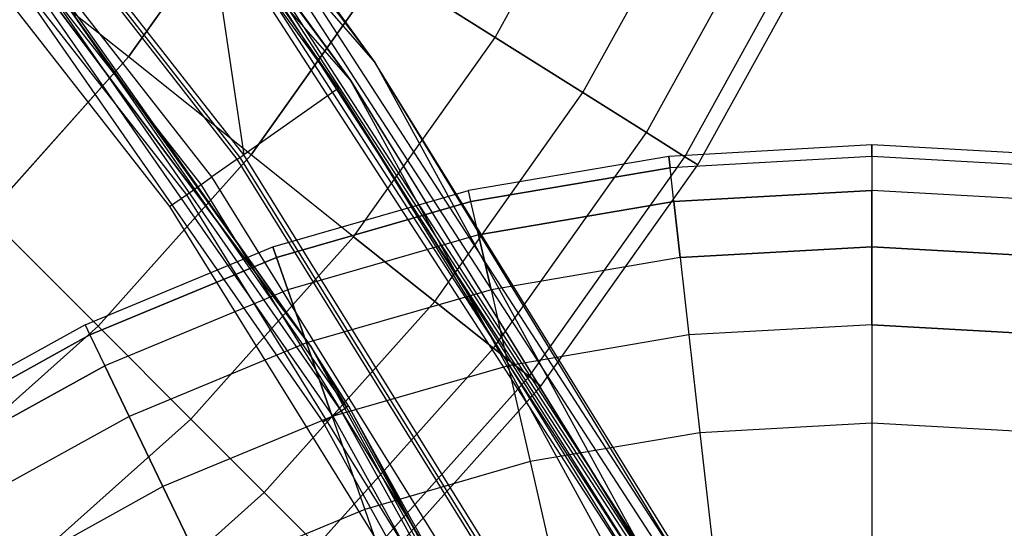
# Model space of a CAD drawing. Extents: x 0.2 to 44.2, y -21.9 to 24.
# Tile 209 of 239: x 35.4 to 38.6, y 8.5 to 10.2. Entities that reach past the tile are written whole.
import ezdxf

# ---------------------------------------------------------------- set-up
doc = ezdxf.new("R2010")
doc.units = 0
doc.header["$LTSCALE"] = 2.54
doc.layers.get('0').update_dxf_attribs({"color": 13, "linetype": 'CONTINUOUS'})

# ---------------------------------------------------------------- blocks, each defined once
blk = doc.blocks.new('KARO-10934_STL')
at = {"color": 0}
for p, q in [((34.0414, 12.871, 124.285), (36.5311, 10.0214, 124.285)), ((34.0414, 12.871, 124.285), (36.5311, 10.0214, 124.285)), ((36.4491, 9.9642, 124.285), (33.9736, 12.7975, 124.285)), ((36.4491, 9.9642, 124.285), (33.9736, 12.7975, 124.285)), ((36.0746, 9.7026, 126.1649), (34.9442, 11.1474, 126.1649)), ((36.0746, 9.7026, 126.1649), (34.9442, 11.1474, 126.1649)), ((34.9519, 11.1541, 126.1818), (36.0831, 9.7085, 126.1818)), ((34.9519, 11.1541, 126.1818), (36.0831, 9.7085, 126.1818)), ((36.0959, 9.7175, 126.1937), (34.9637, 11.1645, 126.1937)), ((36.0959, 9.7175, 126.1937), (34.9637, 11.1645, 126.1937)), ((35.9906, 9.6439, 125.9865), (34.867, 11.08, 125.9865)), ((35.9906, 9.6439, 125.9865), (34.867, 11.08, 125.9865)), ((35.9548, 9.6188, 125.9335), (34.8341, 11.0512, 125.9335)), ((35.9548, 9.6188, 125.9335), (34.8341, 11.0512, 125.9335)), ((34.7896, 11.0123, 125.8986), (35.9063, 9.585, 125.8986)), ((34.7896, 11.0123, 125.8986), (35.9063, 9.585, 125.8986)), ((36.3186, 9.0828, 124.3996), (34.8821, 11.0017, 125.9495)), ((34.8821, 11.0017, 125.9495), (36.3186, 9.0828, 125.9495)), ((36.3186, 9.0828, 124.3996), (34.8821, 11.0017, 125.9495)), ((34.8821, 11.0017, 125.9495), (36.3186, 9.0828, 125.9495)), ((34.7388, 10.9679, 125.8858), (35.851, 9.5464, 125.8858)), ((34.7388, 10.9679, 125.8858), (35.851, 9.5464, 125.8858)), ((36.5311, 10.0214, 126.1525), (36.0947, 10.6188, 126.1525)), ((36.0947, 10.6188, 126.1525), (36.5311, 10.0214, 124.285)), ((36.0947, 10.6188, 126.1525), (36.5311, 10.0214, 124.285)), ((36.5311, 10.0214, 126.1525), (36.0947, 10.6188, 126.1525)), ((37.5142, 8.3501, 126.2584), (36.0599, 10.5922, 126.2584)), ((37.5142, 8.3501, 126.2584), (36.0599, 10.5922, 126.2584)), ((36.0857, 10.6119, 126.2098), (36.5311, 10.0214, 126.1525)), ((37.5427, 8.3656, 126.2098), (36.0857, 10.6119, 126.2098)), ((37.5427, 8.3656, 126.2098), (36.0857, 10.6119, 126.2098)), ((36.0857, 10.6119, 126.2098), (36.5311, 10.0214, 126.1525)), ((36.4491, 9.9642, 126.1525), (36.0123, 10.5558, 126.1714)), ((36.0123, 10.5558, 126.1714), (37.4616, 8.3215, 126.1714)), ((36.0123, 10.5558, 126.1714), (37.4616, 8.3215, 126.1714)), ((36.4491, 9.9642, 126.1525), (36.0123, 10.5558, 126.1714)), ((36.4491, 9.9642, 126.1525), (36.0153, 10.5581, 126.1525)), ((36.0153, 10.5581, 126.1525), (36.4491, 9.9642, 124.285)), ((36.0153, 10.5581, 126.1525), (36.4491, 9.9642, 124.285)), ((36.4491, 9.9642, 126.1525), (36.0153, 10.5581, 126.1525)), ((37.4715, 8.3269, 126.291), (36.0213, 10.5627, 126.291)), ((37.4715, 8.3269, 126.291), (36.0213, 10.5627, 126.291)), ((37.4212, 8.2995, 126.3025), (35.9757, 10.5279, 126.3025)), ((37.4212, 8.2995, 126.3025), (35.9757, 10.5279, 126.3025)), ((36.4089, 9.9361, 126.2025), (35.9763, 10.5284, 126.2025)), ((35.9763, 10.5284, 126.2025), (36.0959, 9.7175, 126.1937)), ((35.9763, 10.5284, 126.2025), (36.0959, 9.7175, 126.1937)), ((36.4089, 9.9361, 126.2025), (35.9763, 10.5284, 126.2025)), ((37.4384, 8.3088, 126.1984), (35.9913, 10.5398, 126.1984)), ((35.9913, 10.5398, 126.1984), (36.4089, 9.9361, 126.2025)), ((37.4384, 8.3088, 126.1984), (35.9913, 10.5398, 126.1984)), ((35.9913, 10.5398, 126.1984), (36.4089, 9.9361, 126.2025)), ((36.0039, 10.5494, 126.1875), (37.4523, 8.3164, 126.1875)), ((36.0039, 10.5494, 126.1875), (37.4523, 8.3164, 126.1875)), ((36.4179, 8.8711, 124.3288), (35.4474, 10.2655, 124.3288)), ((36.4179, 8.8711, 124.3288), (35.4474, 10.2655, 124.3288)), ((36.4363, 8.8826, 124.3613), (35.4645, 10.2787, 124.3613)), ((35.4645, 10.2787, 124.3613), (36.3186, 9.0828, 124.3996)), ((35.4645, 10.2787, 124.3613), (36.3186, 9.0828, 124.3996)), ((36.4363, 8.8826, 124.3613), (35.4645, 10.2787, 124.3613)), ((36.3186, 9.0828, 124.3996), (35.4705, 10.2834, 124.3996)), ((36.3186, 9.0828, 124.3996), (35.4705, 10.2834, 124.3996)), ((36.3903, 8.8539, 124.3072), (35.4217, 10.2456, 124.3072)), ((36.3903, 8.8539, 124.3072), (35.4217, 10.2456, 124.3072)), ((35.3915, 10.2222, 124.2995), (36.3579, 8.8337, 124.2995)), ((35.3915, 10.2222, 124.2995), (36.3579, 8.8337, 124.2995)), ((36.5311, 10.0214, 124.285), (38.35, 6.7033, 124.285)), ((37.5427, 8.3656, 126.2098), (36.5311, 10.0214, 126.1525)), ((37.5427, 8.3656, 126.2098), (36.5311, 10.0214, 126.1525)), ((37.5527, 8.3711, 126.1525), (36.5311, 10.0214, 126.1525)), ((36.5311, 10.0214, 126.1525), (36.5311, 10.0214, 124.285)), ((36.5311, 10.0214, 126.1525), (36.5311, 10.0214, 124.285)), ((36.5311, 10.0214, 126.1525), (38.35, 6.7033, 124.285)), ((36.5311, 10.0214, 124.285), (38.35, 6.7033, 124.285)), ((36.5311, 10.0214, 126.1525), (38.35, 6.7033, 124.285)), ((37.5527, 8.3711, 126.1525), (36.5311, 10.0214, 126.1525)), ((36.4089, 9.9361, 126.2025), (36.0959, 9.7175, 126.1937)), ((36.4089, 9.9361, 126.2025), (36.0959, 9.7175, 126.1937)), ((37.4384, 8.3088, 126.1984), (36.4089, 9.9361, 126.2025)), ((37.4384, 8.3088, 126.1984), (36.4089, 9.9361, 126.2025)), ((37.4218, 8.2998, 126.2025), (36.4089, 9.9361, 126.2025)), ((37.4218, 8.2998, 126.2025), (36.4089, 9.9361, 126.2025)), ((38.2576, 6.665, 124.285), (36.4491, 9.9642, 124.285)), ((37.4649, 8.3233, 126.1525), (36.4491, 9.9642, 124.285)), ((38.2576, 6.665, 124.285), (36.4491, 9.9642, 124.285)), ((37.4649, 8.3233, 126.1525), (36.4491, 9.9642, 126.1525)), ((36.4491, 9.9642, 126.1525), (36.4491, 9.9642, 124.285)), ((37.4649, 8.3233, 126.1525), (36.4491, 9.9642, 124.285)), ((36.4491, 9.9642, 126.1525), (36.4491, 9.9642, 124.285)), ((36.4491, 9.9642, 126.1525), (37.4616, 8.3215, 126.1714)), ((36.4491, 9.9642, 126.1525), (37.4616, 8.3215, 126.1714)), ((37.4649, 8.3233, 126.1525), (36.4491, 9.9642, 126.1525)), ((36.0746, 9.7026, 126.1649), (36.0831, 9.7085, 126.1818)), ((36.0746, 9.7026, 126.1649), (36.0831, 9.7085, 126.1818)), ((36.0831, 9.7085, 126.1818), (36.0959, 9.7175, 126.1937)), ((36.0831, 9.7085, 126.1818), (36.0959, 9.7175, 126.1937)), ((36.0831, 9.7085, 126.1818), (37.0513, 8.149, 126.1818)), ((36.0831, 9.7085, 126.1818), (37.0513, 8.149, 126.1818)), ((37.065, 8.1565, 126.1937), (36.0959, 9.7175, 126.1937)), ((37.065, 8.1565, 126.1937), (36.0959, 9.7175, 126.1937)), ((36.0746, 9.7026, 126.1649), (35.9906, 9.6439, 125.9865)), ((36.0746, 9.7026, 126.1649), (35.9906, 9.6439, 125.9865)), ((37.0422, 8.144, 126.1649), (36.0746, 9.7026, 126.1649)), ((37.0422, 8.144, 126.1649), (36.0746, 9.7026, 126.1649)), ((35.9548, 9.6188, 125.9335), (35.9906, 9.6439, 125.9865)), ((35.9548, 9.6188, 125.9335), (35.9906, 9.6439, 125.9865)), ((36.9524, 8.0948, 125.9865), (35.9906, 9.6439, 125.9865)), ((36.9524, 8.0948, 125.9865), (35.9906, 9.6439, 125.9865)), ((35.9063, 9.585, 125.8986), (35.9548, 9.6188, 125.9335)), ((35.9063, 9.585, 125.8986), (35.9548, 9.6188, 125.9335)), ((36.914, 8.0737, 125.9335), (35.9548, 9.6188, 125.9335)), ((36.914, 8.0737, 125.9335), (35.9548, 9.6188, 125.9335)), ((35.851, 9.5464, 125.8858), (35.9063, 9.585, 125.8986)), ((35.851, 9.5464, 125.8858), (35.9063, 9.585, 125.8986)), ((35.9063, 9.585, 125.8986), (36.8622, 8.0453, 125.8986)), ((35.9063, 9.585, 125.8986), (36.8622, 8.0453, 125.8986)), ((35.851, 9.5464, 125.8858), (36.8031, 8.0129, 125.8858)), ((35.851, 9.5464, 125.8858), (36.8031, 8.0129, 125.8858)), ((36.4427, 8.8866, 124.3996), (36.3186, 9.0828, 125.9495)), ((36.3186, 9.0828, 125.9495), (37.4673, 6.979, 125.9495)), ((36.4427, 8.8866, 124.3996), (36.3186, 9.0828, 125.9495)), ((36.4427, 8.8866, 124.3996), (36.3186, 9.0828, 124.3996)), ((36.3186, 9.0828, 124.3996), (36.3186, 9.0828, 125.9495)), ((36.3186, 9.0828, 124.3996), (36.3186, 9.0828, 125.9495)), ((36.3186, 9.0828, 125.9495), (37.4673, 6.979, 125.9495)), ((36.3186, 9.0828, 124.3996), (36.4363, 8.8826, 124.3613)), ((36.4427, 8.8866, 124.3996), (36.3186, 9.0828, 124.3996)), ((36.3186, 9.0828, 124.3996), (36.4363, 8.8826, 124.3613)), ((36.3903, 8.8539, 124.3072), (36.4179, 8.8711, 124.3288)), ((36.3903, 8.8539, 124.3072), (36.4179, 8.8711, 124.3288)), ((36.4179, 8.8711, 124.3288), (36.4363, 8.8826, 124.3613)), ((36.4179, 8.8711, 124.3288), (36.4363, 8.8826, 124.3613)), ((37.2423, 7.3857, 124.3288), (36.4179, 8.8711, 124.3288)), ((37.2423, 7.3857, 124.3288), (36.4179, 8.8711, 124.3288)), ((36.4427, 8.8866, 124.3996), (36.4363, 8.8826, 124.3613)), ((36.4427, 8.8866, 124.3996), (36.4363, 8.8826, 124.3613)), ((37.2618, 7.3953, 124.3613), (36.4363, 8.8826, 124.3613)), ((37.2618, 7.3953, 124.3613), (36.4363, 8.8826, 124.3613)), ((37.2686, 7.3986, 124.3996), (36.4427, 8.8866, 124.3996)), ((36.4427, 8.8866, 124.3996), (37.4673, 6.979, 125.9495)), ((36.4427, 8.8866, 124.3996), (37.4673, 6.979, 125.9495)), ((37.2686, 7.3986, 124.3996), (36.4427, 8.8866, 124.3996)), ((36.3579, 8.8337, 124.2995), (36.3903, 8.8539, 124.3072)), ((36.3579, 8.8337, 124.2995), (36.3903, 8.8539, 124.3072)), ((36.3579, 8.8337, 124.2995), (37.1788, 7.3546, 124.2995)), ((36.3579, 8.8337, 124.2995), (37.1788, 7.3546, 124.2995)), ((37.2132, 7.3714, 124.3072), (36.3903, 8.8539, 124.3072)), ((37.2132, 7.3714, 124.3072), (36.3903, 8.8539, 124.3072))]:
    blk.add_line(p, q, dxfattribs=at)
blk = doc.blocks.new('GRUPUJ_1')
at = {"color": 0}
for p, q in [((36.7052, 32.0456, 36.4123), (37.0962, 32.7531, 36.4123)), ((36.7052, 32.0456, 29.4702), (37.0962, 32.7531, 29.4702)), ((36.7052, 32.0456, 29.4702), (37.0962, 32.7531, 29.4702)), ((36.7052, 32.0456, 36.4123), (37.0962, 32.7531, 36.4123)), ((36.9959, 31.863, 30.299), (37.4055, 32.6041, 30.299)), ((36.9959, 31.863, 35.5835), (37.4055, 32.6041, 35.5835)), ((36.9959, 31.863, 30.299), (37.4055, 32.6041, 30.299)), ((36.9959, 31.863, 35.5835), (37.4055, 32.6041, 35.5835)), ((35.4923, 31.9807, 37.9292), (35.8982, 32.5527, 37.9292)), ((35.4923, 31.9807, 37.9292), (35.8982, 32.5527, 37.9292)), ((35.8982, 32.5527, 27.9534), (35.4923, 31.9807, 27.9534)), ((35.8982, 32.5527, 27.9534), (35.4923, 31.9807, 27.9534)), ((37.2062, 31.7309, 34.7214), (37.6293, 32.4964, 34.7214)), ((37.2062, 31.7309, 31.1611), (37.6293, 32.4964, 31.1611)), ((37.2062, 31.7309, 31.1611), (37.6293, 32.4964, 31.1611)), ((37.2062, 31.7309, 34.7214), (37.6293, 32.4964, 34.7214)), ((37.3335, 31.6509, 32.0456), (37.7647, 32.4312, 32.0456)), ((37.3335, 31.6509, 33.837), (37.7647, 32.4312, 33.837)), ((37.3335, 31.6509, 33.837), (37.7647, 32.4312, 33.837)), ((37.3335, 31.6509, 32.0456), (37.7647, 32.4312, 32.0456)), ((37.3761, 31.6241, 32.9413), (37.81, 32.4093, 32.9413)), ((37.3761, 31.6241, 32.9413), (37.81, 32.4093, 32.9413)), ((35.4923, 31.9807, 37.9292), (35.025, 32.3534, 38.5981)), ((35.4923, 31.9807, 37.9292), (35.025, 32.3534, 38.5981)), ((35.4923, 31.9807, 27.9534), (35.025, 32.3534, 27.2844)), ((35.4923, 31.9807, 27.9534), (35.025, 32.3534, 27.2844)), ((35.8982, 31.657, 37.1975), (36.3378, 32.2765, 37.1975)), ((35.8982, 31.657, 37.1975), (36.3378, 32.2765, 37.1975)), ((36.3378, 32.2765, 28.685), (35.8982, 31.657, 28.685)), ((36.3378, 32.2765, 28.685), (35.8982, 31.657, 28.685)), ((36.7052, 32.0456, 36.4123), (36.3378, 32.2765, 37.1975)), ((36.3378, 32.2765, 28.685), (36.7052, 32.0456, 29.4702)), ((36.7052, 32.0456, 36.4123), (36.3378, 32.2765, 37.1975)), ((36.3378, 32.2765, 28.685), (36.7052, 32.0456, 29.4702)), ((36.2375, 31.3864, 36.4123), (36.7052, 32.0456, 36.4123)), ((36.2375, 31.3864, 36.4123), (36.7052, 32.0456, 36.4123)), ((36.2375, 31.3864, 29.4702), (36.7052, 32.0456, 29.4702)), ((36.2375, 31.3864, 29.4702), (36.7052, 32.0456, 29.4702)), ((36.9959, 31.863, 35.5835), (36.7052, 32.0456, 36.4123)), ((36.7052, 32.0456, 29.4702), (36.9959, 31.863, 30.299)), ((36.7052, 32.0456, 29.4702), (36.9959, 31.863, 30.299)), ((36.9959, 31.863, 35.5835), (36.7052, 32.0456, 36.4123)), ((35.025, 31.4577, 37.9292), (35.4923, 31.9807, 37.9292)), ((35.025, 31.4577, 37.9292), (35.4923, 31.9807, 37.9292)), ((35.4923, 31.9807, 27.9534), (35.025, 31.4577, 27.9534)), ((35.4923, 31.9807, 27.9534), (35.025, 31.4577, 27.9534)), ((35.8982, 31.657, 37.1975), (35.4923, 31.9807, 37.9292)), ((35.8982, 31.657, 37.1975), (35.4923, 31.9807, 37.9292)), ((35.8982, 31.657, 28.685), (35.4923, 31.9807, 27.9534)), ((35.8982, 31.657, 28.685), (35.4923, 31.9807, 27.9534)), ((36.5059, 31.1724, 35.5835), (36.9959, 31.863, 35.5835)), ((36.5059, 31.1724, 35.5835), (36.9959, 31.863, 35.5835)), ((36.5059, 31.1724, 30.299), (36.9959, 31.863, 30.299)), ((36.5059, 31.1724, 30.299), (36.9959, 31.863, 30.299)), ((37.2062, 31.7309, 34.7214), (36.9959, 31.863, 35.5835)), ((36.9959, 31.863, 30.299), (37.2062, 31.7309, 31.1611)), ((36.9959, 31.863, 30.299), (37.2062, 31.7309, 31.1611)), ((37.2062, 31.7309, 34.7214), (36.9959, 31.863, 35.5835)), ((36.7001, 31.0175, 34.7214), (37.2062, 31.7309, 34.7214)), ((36.7001, 31.0175, 34.7214), (37.2062, 31.7309, 34.7214)), ((36.7001, 31.0175, 31.1611), (37.2062, 31.7309, 31.1611)), ((36.7001, 31.0175, 31.1611), (37.2062, 31.7309, 31.1611)), ((37.3335, 31.6509, 33.837), (37.2062, 31.7309, 34.7214)), ((37.2062, 31.7309, 31.1611), (37.3335, 31.6509, 32.0456)), ((37.3335, 31.6509, 33.837), (37.2062, 31.7309, 34.7214)), ((37.2062, 31.7309, 31.1611), (37.3335, 31.6509, 32.0456)), ((37.9521, 31.6898, 13.1061), (37.2803, 31.6521, 13.1061)), ((37.9521, 31.6898, 13.1061), (37.2803, 31.6521, 13.1061)), ((37.9521, 31.6521, 12.4343), (37.9521, 31.6898, 13.1061)), ((38.6238, 31.6521, 13.1061), (37.9521, 31.6898, 13.1061)), ((37.9521, 31.6521, 12.4343), (37.9521, 31.6898, 13.1061)), ((38.6238, 31.6521, 13.1061), (37.9521, 31.6898, 13.1061)), ((37.9521, 31.6898, 13.1061), (37.9521, 31.6521, 13.7779)), ((37.9521, 31.6898, 13.1061), (37.9521, 31.6521, 13.7779)), ((35.3921, 31.0906, 37.1975), (35.8982, 31.657, 37.1975)), ((35.3921, 31.0906, 37.1975), (35.8982, 31.657, 37.1975)), ((35.8982, 31.657, 28.685), (35.3921, 31.0906, 28.685)), ((35.8982, 31.657, 28.685), (35.3921, 31.0906, 28.685)), ((36.2375, 31.3864, 36.4123), (35.8982, 31.657, 37.1975)), ((36.2375, 31.3864, 36.4123), (35.8982, 31.657, 37.1975)), ((36.2375, 31.3864, 29.4702), (35.8982, 31.657, 28.685)), ((36.2375, 31.3864, 29.4702), (35.8982, 31.657, 28.685)), ((37.2803, 31.6521, 13.1061), (36.6169, 31.5394, 13.1061)), ((37.2803, 31.6521, 13.1061), (36.6169, 31.5394, 13.1061)), ((36.8176, 30.9238, 33.837), (37.3335, 31.6509, 33.837)), ((36.8176, 30.9238, 33.837), (37.3335, 31.6509, 33.837)), ((36.8176, 30.9238, 32.0456), (37.3335, 31.6509, 32.0456)), ((36.8176, 30.9238, 32.0456), (37.3335, 31.6509, 32.0456)), ((37.2803, 31.6521, 13.1061), (37.2845, 31.6146, 13.7779)), ((37.2845, 31.6146, 12.4343), (37.2803, 31.6521, 13.1061)), ((37.2845, 31.6146, 12.4343), (37.2803, 31.6521, 13.1061)), ((37.2803, 31.6521, 13.1061), (37.2845, 31.6146, 13.7779)), ((37.9521, 31.6521, 12.4343), (37.2845, 31.6146, 12.4343)), ((37.9521, 31.6521, 13.7779), (37.2845, 31.6146, 13.7779)), ((37.9521, 31.6521, 12.4343), (37.2845, 31.6146, 12.4343)), ((37.9521, 31.6521, 13.7779), (37.2845, 31.6146, 13.7779)), ((37.3761, 31.6241, 32.9413), (37.3335, 31.6509, 33.837)), ((37.3335, 31.6509, 32.0456), (37.3761, 31.6241, 32.9413)), ((37.3335, 31.6509, 32.0456), (37.3761, 31.6241, 32.9413)), ((37.3761, 31.6241, 32.9413), (37.3335, 31.6509, 33.837)), ((38.6196, 31.6146, 12.4343), (37.9521, 31.6521, 12.4343)), ((37.9521, 31.6521, 12.4343), (37.9521, 31.5394, 11.7709)), ((37.9521, 31.6521, 13.7779), (37.9521, 31.5394, 14.4412)), ((38.6196, 31.6146, 13.7779), (37.9521, 31.6521, 13.7779)), ((37.9521, 31.6521, 13.7779), (37.9521, 31.5394, 14.4412)), ((38.6196, 31.6146, 13.7779), (37.9521, 31.6521, 13.7779)), ((38.6196, 31.6146, 12.4343), (37.9521, 31.6521, 12.4343)), ((37.9521, 31.6521, 12.4343), (37.9521, 31.5394, 11.7709)), ((36.6253, 31.5026, 13.7779), (37.2845, 31.6146, 13.7779)), ((36.6253, 31.5026, 13.7779), (37.2845, 31.6146, 13.7779)), ((37.2845, 31.6146, 12.4343), (36.6253, 31.5026, 12.4343)), ((37.2845, 31.6146, 12.4343), (36.6253, 31.5026, 12.4343)), ((36.8569, 30.8925, 32.9413), (37.3761, 31.6241, 32.9413)), ((36.8569, 30.8925, 32.9413), (37.3761, 31.6241, 32.9413)), ((37.2971, 31.5026, 11.7709), (37.2845, 31.6146, 12.4343)), ((37.2971, 31.5026, 14.4412), (37.2845, 31.6146, 13.7779)), ((37.2971, 31.5026, 14.4412), (37.2845, 31.6146, 13.7779)), ((37.2971, 31.5026, 11.7709), (37.2845, 31.6146, 12.4343)), ((35.9704, 31.3531, 13.1061), (36.6169, 31.5394, 13.1061)), ((35.9704, 31.3531, 13.1061), (36.6169, 31.5394, 13.1061)), ((36.6253, 31.5026, 12.4343), (36.6169, 31.5394, 13.1061)), ((36.6253, 31.5026, 13.7779), (36.6169, 31.5394, 13.1061)), ((36.6253, 31.5026, 13.7779), (36.6169, 31.5394, 13.1061)), ((36.6253, 31.5026, 12.4343), (36.6169, 31.5394, 13.1061)), ((37.9521, 31.5394, 11.7709), (37.2971, 31.5026, 11.7709)), ((37.2971, 31.5026, 14.4412), (37.9521, 31.5394, 14.4412)), ((37.2971, 31.5026, 14.4412), (37.9521, 31.5394, 14.4412)), ((37.9521, 31.5394, 11.7709), (37.2971, 31.5026, 11.7709)), ((37.9521, 31.3531, 15.0877), (37.9521, 31.5394, 14.4412)), ((38.607, 31.5026, 14.4412), (37.9521, 31.5394, 14.4412)), ((37.9521, 31.3531, 15.0877), (37.9521, 31.5394, 14.4412)), ((38.607, 31.5026, 14.4412), (37.9521, 31.5394, 14.4412)), ((38.607, 31.5026, 11.7709), (37.9521, 31.5394, 11.7709)), ((37.9521, 31.5394, 11.7709), (37.9521, 31.3531, 11.1244)), ((38.607, 31.5026, 11.7709), (37.9521, 31.5394, 11.7709)), ((37.9521, 31.5394, 11.7709), (37.9521, 31.3531, 11.1244)), ((35.9828, 31.3175, 13.7779), (36.6253, 31.5026, 13.7779)), ((36.6253, 31.5026, 12.4343), (35.9828, 31.3175, 12.4343)), ((35.9828, 31.3175, 13.7779), (36.6253, 31.5026, 13.7779)), ((36.6253, 31.5026, 12.4343), (35.9828, 31.3175, 12.4343)), ((36.6504, 31.3927, 14.4412), (36.6253, 31.5026, 13.7779)), ((36.6504, 31.3927, 14.4412), (36.6253, 31.5026, 13.7779)), ((36.6504, 31.3927, 11.7709), (36.6253, 31.5026, 12.4343)), ((36.6504, 31.3927, 11.7709), (36.6253, 31.5026, 12.4343)), ((36.6504, 31.3927, 14.4412), (37.2971, 31.5026, 14.4412)), ((37.2971, 31.5026, 11.7709), (36.6504, 31.3927, 11.7709)), ((36.6504, 31.3927, 14.4412), (37.2971, 31.5026, 14.4412)), ((37.2971, 31.5026, 11.7709), (36.6504, 31.3927, 11.7709)), ((37.318, 31.3175, 15.0877), (37.2971, 31.5026, 14.4412)), ((37.2971, 31.5026, 11.7709), (37.318, 31.3175, 11.1244)), ((37.318, 31.3175, 15.0877), (37.2971, 31.5026, 14.4412)), ((37.2971, 31.5026, 11.7709), (37.318, 31.3175, 11.1244)), ((35.3921, 31.0906, 37.1975), (35.025, 31.4577, 37.9292)), ((35.3921, 31.0906, 37.1975), (35.025, 31.4577, 37.9292)), ((35.3921, 31.0906, 28.685), (35.025, 31.4577, 27.9534)), ((35.3921, 31.0906, 28.685), (35.025, 31.4577, 27.9534)), ((35.6989, 30.7837, 36.4123), (36.2375, 31.3864, 36.4123)), ((36.2375, 31.3864, 29.4702), (35.6989, 30.7837, 29.4702)), ((35.6989, 30.7837, 36.4123), (36.2375, 31.3864, 36.4123)), ((36.2375, 31.3864, 29.4702), (35.6989, 30.7837, 29.4702)), ((36.6504, 31.3927, 14.4412), (36.0201, 31.2111, 14.4412)), ((36.6504, 31.3927, 14.4412), (36.0201, 31.2111, 14.4412)), ((36.6504, 31.3927, 11.7709), (36.0201, 31.2111, 11.7709)), ((36.6504, 31.3927, 11.7709), (36.0201, 31.2111, 11.7709)), ((36.5059, 31.1724, 35.5835), (36.2375, 31.3864, 36.4123)), ((36.5059, 31.1724, 35.5835), (36.2375, 31.3864, 36.4123)), ((36.2375, 31.3864, 29.4702), (36.5059, 31.1724, 30.299)), ((36.2375, 31.3864, 29.4702), (36.5059, 31.1724, 30.299)), ((36.6504, 31.3927, 14.4412), (36.6919, 31.2111, 15.0877)), ((36.6504, 31.3927, 14.4412), (36.6919, 31.2111, 15.0877)), ((36.6919, 31.2111, 11.1244), (36.6504, 31.3927, 11.7709)), ((36.6919, 31.2111, 11.1244), (36.6504, 31.3927, 11.7709)), ((35.3488, 31.0956, 13.1061), (35.9704, 31.3531, 13.1061)), ((35.3488, 31.0956, 13.1061), (35.9704, 31.3531, 13.1061)), ((35.9828, 31.3175, 13.7779), (35.9704, 31.3531, 13.1061)), ((35.9704, 31.3531, 13.1061), (35.9828, 31.3175, 12.4343)), ((35.9704, 31.3531, 13.1061), (35.9828, 31.3175, 12.4343)), ((35.9828, 31.3175, 13.7779), (35.9704, 31.3531, 13.1061)), ((37.318, 31.3175, 15.0877), (37.9521, 31.3531, 15.0877)), ((37.318, 31.3175, 15.0877), (37.9521, 31.3531, 15.0877)), ((37.9521, 31.3531, 11.1244), (37.318, 31.3175, 11.1244)), ((37.9521, 31.3531, 11.1244), (37.318, 31.3175, 11.1244)), ((37.9521, 31.0956, 15.7094), (37.9521, 31.3531, 15.0877)), ((37.9521, 31.3531, 15.0877), (38.5861, 31.3175, 15.0877)), ((37.9521, 31.0956, 15.7094), (37.9521, 31.3531, 15.0877)), ((37.9521, 31.3531, 15.0877), (38.5861, 31.3175, 15.0877)), ((37.9521, 31.3531, 11.1244), (37.9521, 31.0956, 10.5028)), ((38.5861, 31.3175, 11.1244), (37.9521, 31.3531, 11.1244)), ((37.9521, 31.3531, 11.1244), (37.9521, 31.0956, 10.5028)), ((38.5861, 31.3175, 11.1244), (37.9521, 31.3531, 11.1244)), ((35.9828, 31.3175, 13.7779), (35.3651, 31.0616, 13.7779)), ((35.9828, 31.3175, 13.7779), (35.3651, 31.0616, 13.7779)), ((35.3651, 31.0616, 12.4343), (35.9828, 31.3175, 12.4343)), ((35.3651, 31.0616, 12.4343), (35.9828, 31.3175, 12.4343)), ((35.9828, 31.3175, 13.7779), (36.0201, 31.2111, 14.4412)), ((35.9828, 31.3175, 13.7779), (36.0201, 31.2111, 14.4412)), ((36.0201, 31.2111, 11.7709), (35.9828, 31.3175, 12.4343)), ((36.0201, 31.2111, 11.7709), (35.9828, 31.3175, 12.4343)), ((37.318, 31.3175, 15.0877), (36.6919, 31.2111, 15.0877)), ((37.318, 31.3175, 15.0877), (36.6919, 31.2111, 15.0877)), ((37.318, 31.3175, 11.1244), (36.6919, 31.2111, 11.1244)), ((37.318, 31.3175, 11.1244), (36.6919, 31.2111, 11.1244)), ((37.318, 31.3175, 15.0877), (37.3468, 31.0616, 15.7094)), ((37.318, 31.3175, 15.0877), (37.3468, 31.0616, 15.7094)), ((37.318, 31.3175, 11.1244), (37.3468, 31.0616, 10.5028)), ((37.318, 31.3175, 11.1244), (37.3468, 31.0616, 10.5028)), ((36.0201, 31.2111, 14.4412), (35.414, 30.9601, 14.4412)), ((36.0201, 31.2111, 14.4412), (35.414, 30.9601, 14.4412)), ((36.0201, 31.2111, 11.7709), (35.414, 30.9601, 11.7709)), ((36.0201, 31.2111, 11.7709), (35.414, 30.9601, 11.7709)), ((36.0201, 31.2111, 14.4412), (36.0816, 31.0353, 15.0877)), ((36.0201, 31.2111, 14.4412), (36.0816, 31.0353, 15.0877)), ((36.0816, 31.0353, 11.1244), (36.0201, 31.2111, 11.7709)), ((36.0816, 31.0353, 11.1244), (36.0201, 31.2111, 11.7709)), ((36.6919, 31.2111, 15.0877), (36.0816, 31.0353, 15.0877)), ((36.6919, 31.2111, 15.0877), (36.0816, 31.0353, 15.0877)), ((36.6919, 31.2111, 11.1244), (36.0816, 31.0353, 11.1244)), ((36.6919, 31.2111, 11.1244), (36.0816, 31.0353, 11.1244)), ((36.6919, 31.2111, 15.0877), (36.7491, 30.9601, 15.7094)), ((36.6919, 31.2111, 15.0877), (36.7491, 30.9601, 15.7094)), ((36.6919, 31.2111, 11.1244), (36.7491, 30.9601, 10.5028)), ((36.6919, 31.2111, 11.1244), (36.7491, 30.9601, 10.5028)), ((35.9417, 30.541, 35.5835), (36.5059, 31.1724, 35.5835)), ((35.9417, 30.541, 35.5835), (36.5059, 31.1724, 35.5835)), ((35.9417, 30.541, 30.299), (36.5059, 31.1724, 30.299)), ((35.9417, 30.541, 30.299), (36.5059, 31.1724, 30.299)), ((36.7001, 31.0175, 34.7214), (36.5059, 31.1724, 35.5835)), ((36.5059, 31.1724, 30.299), (36.7001, 31.0175, 31.1611)), ((36.7001, 31.0175, 34.7214), (36.5059, 31.1724, 35.5835)), ((36.5059, 31.1724, 30.299), (36.7001, 31.0175, 31.1611)), ((35.3488, 31.0956, 13.1061), (34.7599, 30.7701, 13.1061)), ((35.3488, 31.0956, 13.1061), (34.7599, 30.7701, 13.1061)), ((34.8257, 30.5844, 37.1975), (35.3921, 31.0906, 37.1975)), ((34.8257, 30.5844, 37.1975), (35.3921, 31.0906, 37.1975)), ((35.3921, 31.0906, 28.685), (34.8257, 30.5844, 28.685)), ((35.3921, 31.0906, 28.685), (34.8257, 30.5844, 28.685)), ((35.3488, 31.0956, 13.1061), (35.3651, 31.0616, 13.7779)), ((35.3488, 31.0956, 13.1061), (35.3651, 31.0616, 12.4343)), ((35.3488, 31.0956, 13.1061), (35.3651, 31.0616, 13.7779)), ((35.3488, 31.0956, 13.1061), (35.3651, 31.0616, 12.4343)), ((35.6989, 30.7837, 36.4123), (35.3921, 31.0906, 37.1975)), ((35.6989, 30.7837, 36.4123), (35.3921, 31.0906, 37.1975)), ((35.6989, 30.7837, 29.4702), (35.3921, 31.0906, 28.685)), ((35.6989, 30.7837, 29.4702), (35.3921, 31.0906, 28.685)), ((37.9521, 31.0956, 15.7094), (37.3468, 31.0616, 15.7094)), ((37.9521, 31.0956, 15.7094), (37.3468, 31.0616, 15.7094)), ((37.9521, 31.0956, 10.5028), (37.3468, 31.0616, 10.5028)), ((37.9521, 31.0956, 10.5028), (37.3468, 31.0616, 10.5028)), ((37.9521, 31.0956, 15.7094), (38.5573, 31.0616, 15.7094)), ((37.9521, 31.0956, 15.7094), (37.9521, 30.7701, 16.2983)), ((37.9521, 31.0956, 15.7094), (37.9521, 30.7701, 16.2983)), ((37.9521, 31.0956, 15.7094), (38.5573, 31.0616, 15.7094)), ((38.5573, 31.0616, 10.5028), (37.9521, 31.0956, 10.5028)), ((37.9521, 31.0956, 10.5028), (37.9521, 30.7701, 9.9139)), ((38.5573, 31.0616, 10.5028), (37.9521, 31.0956, 10.5028)), ((37.9521, 31.0956, 10.5028), (37.9521, 30.7701, 9.9139)), ((34.7799, 30.7382, 12.4343), (35.3651, 31.0616, 12.4343)), ((35.3651, 31.0616, 13.7779), (34.7799, 30.7382, 13.7779)), ((35.3651, 31.0616, 13.7779), (34.7799, 30.7382, 13.7779)), ((34.7799, 30.7382, 12.4343), (35.3651, 31.0616, 12.4343)), ((35.3651, 31.0616, 13.7779), (35.414, 30.9601, 14.4412)), ((35.3651, 31.0616, 13.7779), (35.414, 30.9601, 14.4412)), ((35.3651, 31.0616, 12.4343), (35.414, 30.9601, 11.7709)), ((35.3651, 31.0616, 12.4343), (35.414, 30.9601, 11.7709)), ((37.3468, 31.0616, 15.7094), (36.7491, 30.9601, 15.7094)), ((37.3468, 31.0616, 15.7094), (36.7491, 30.9601, 15.7094)), ((37.3468, 31.0616, 10.5028), (36.7491, 30.9601, 10.5028)), ((37.3468, 31.0616, 10.5028), (36.7491, 30.9601, 10.5028)), ((37.3468, 31.0616, 15.7094), (37.3832, 30.7382, 16.2983)), ((37.3468, 31.0616, 15.7094), (37.3832, 30.7382, 16.2983)), ((37.3468, 31.0616, 10.5028), (37.3832, 30.7382, 9.9139)), ((37.3468, 31.0616, 10.5028), (37.3832, 30.7382, 9.9139)), ((36.0816, 31.0353, 15.0877), (35.4948, 30.7923, 15.0877)), ((36.0816, 31.0353, 15.0877), (35.4948, 30.7923, 15.0877)), ((36.0816, 31.0353, 11.1244), (35.4948, 30.7923, 11.1244)), ((36.0816, 31.0353, 11.1244), (35.4948, 30.7923, 11.1244)), ((36.0816, 31.0353, 15.0877), (36.1666, 30.7923, 15.7094)), ((36.0816, 31.0353, 15.0877), (36.1666, 30.7923, 15.7094)), ((36.1666, 30.7923, 10.5028), (36.0816, 31.0353, 11.1244)), ((36.1666, 30.7923, 10.5028), (36.0816, 31.0353, 11.1244)), ((36.1173, 30.3654, 31.1611), (36.7001, 31.0175, 31.1611)), ((36.1173, 30.3654, 34.7214), (36.7001, 31.0175, 34.7214)), ((36.1173, 30.3654, 34.7214), (36.7001, 31.0175, 34.7214)), ((36.1173, 30.3654, 31.1611), (36.7001, 31.0175, 31.1611)), ((36.7001, 31.0175, 31.1611), (36.8176, 30.9238, 32.0456)), ((36.8176, 30.9238, 33.837), (36.7001, 31.0175, 34.7214)), ((36.8176, 30.9238, 33.837), (36.7001, 31.0175, 34.7214)), ((36.7001, 31.0175, 31.1611), (36.8176, 30.9238, 32.0456)), ((35.414, 30.9601, 14.4412), (34.8399, 30.6428, 14.4412)), ((35.414, 30.9601, 14.4412), (34.8399, 30.6428, 14.4412)), ((34.8399, 30.6428, 11.7709), (35.414, 30.9601, 11.7709)), ((34.8399, 30.6428, 11.7709), (35.414, 30.9601, 11.7709)), ((35.414, 30.9601, 14.4412), (35.4948, 30.7923, 15.0877)), ((35.414, 30.9601, 14.4412), (35.4948, 30.7923, 15.0877)), ((35.4948, 30.7923, 11.1244), (35.414, 30.9601, 11.7709)), ((35.4948, 30.7923, 11.1244), (35.414, 30.9601, 11.7709)), ((36.7491, 30.9601, 15.7094), (36.1666, 30.7923, 15.7094)), ((36.7491, 30.9601, 15.7094), (36.1666, 30.7923, 15.7094)), ((36.7491, 30.9601, 10.5028), (36.1666, 30.7923, 10.5028)), ((36.7491, 30.9601, 10.5028), (36.1666, 30.7923, 10.5028)), ((36.7491, 30.9601, 15.7094), (36.8216, 30.6428, 16.2983)), ((36.7491, 30.9601, 15.7094), (36.8216, 30.6428, 16.2983)), ((36.7491, 30.9601, 10.5028), (36.8216, 30.6428, 9.9139)), ((36.7491, 30.9601, 10.5028), (36.8216, 30.6428, 9.9139)), ((36.2235, 30.2591, 32.0456), (36.8176, 30.9238, 32.0456)), ((36.2235, 30.2591, 33.837), (36.8176, 30.9238, 33.837)), ((36.2235, 30.2591, 33.837), (36.8176, 30.9238, 33.837)), ((36.2235, 30.2591, 32.0456), (36.8176, 30.9238, 32.0456)), ((36.8569, 30.8925, 32.9413), (36.8176, 30.9238, 33.837)), ((36.8176, 30.9238, 32.0456), (36.8569, 30.8925, 32.9413)), ((36.8569, 30.8925, 32.9413), (36.8176, 30.9238, 33.837)), ((36.8176, 30.9238, 32.0456), (36.8569, 30.8925, 32.9413)), ((36.2591, 30.2235, 32.9413), (36.8569, 30.8925, 32.9413)), ((36.2591, 30.2235, 32.9413), (36.8569, 30.8925, 32.9413)), ((35.4948, 30.7923, 15.0877), (34.939, 30.4851, 15.0877)), ((35.4948, 30.7923, 15.0877), (34.939, 30.4851, 15.0877)), ((35.4948, 30.7923, 11.1244), (34.939, 30.4851, 11.1244)), ((35.4948, 30.7923, 11.1244), (34.939, 30.4851, 11.1244)), ((35.0962, 30.2451, 36.4123), (35.6989, 30.7837, 36.4123)), ((35.0962, 30.2451, 36.4123), (35.6989, 30.7837, 36.4123)), ((35.6989, 30.7837, 29.4702), (35.0962, 30.2451, 29.4702)), ((35.6989, 30.7837, 29.4702), (35.0962, 30.2451, 29.4702)), ((35.4948, 30.7923, 15.0877), (35.6066, 30.5603, 15.7094)), ((35.4948, 30.7923, 15.0877), (35.6066, 30.5603, 15.7094)), ((35.6066, 30.5603, 10.5028), (35.4948, 30.7923, 11.1244)), ((35.6066, 30.5603, 10.5028), (35.4948, 30.7923, 11.1244)), ((36.1666, 30.7923, 15.7094), (35.6066, 30.5603, 15.7094)), ((36.1666, 30.7923, 15.7094), (35.6066, 30.5603, 15.7094)), ((36.1666, 30.7923, 10.5028), (35.6066, 30.5603, 10.5028)), ((36.1666, 30.7923, 10.5028), (35.6066, 30.5603, 10.5028)), ((35.9417, 30.541, 35.5835), (35.6989, 30.7837, 36.4123)), ((35.9417, 30.541, 35.5835), (35.6989, 30.7837, 36.4123)), ((35.9417, 30.541, 30.299), (35.6989, 30.7837, 29.4702)), ((35.9417, 30.541, 30.299), (35.6989, 30.7837, 29.4702)), ((36.1666, 30.7923, 15.7094), (36.2741, 30.4851, 16.2983)), ((36.1666, 30.7923, 15.7094), (36.2741, 30.4851, 16.2983)), ((36.1666, 30.7923, 10.5028), (36.2741, 30.4851, 9.9139)), ((36.1666, 30.7923, 10.5028), (36.2741, 30.4851, 9.9139)), ((37.9521, 30.7701, 16.2983), (37.3832, 30.7382, 16.2983)), ((37.9521, 30.7701, 16.2983), (37.3832, 30.7382, 16.2983)), ((37.9521, 30.7701, 9.9139), (37.3832, 30.7382, 9.9139)), ((37.9521, 30.7701, 9.9139), (37.3832, 30.7382, 9.9139)), ((38.5209, 30.7382, 16.2983), (37.9521, 30.7701, 16.2983)), ((38.5209, 30.7382, 16.2983), (37.9521, 30.7701, 16.2983)), ((37.9521, 30.7701, 16.2983), (37.9521, 30.3808, 16.847)), ((37.9521, 30.7701, 16.2983), (37.9521, 30.3808, 16.847)), ((38.5209, 30.7382, 9.9139), (37.9521, 30.7701, 9.9139)), ((38.5209, 30.7382, 9.9139), (37.9521, 30.7701, 9.9139)), ((37.9521, 30.7701, 9.9139), (37.9521, 30.3808, 9.3651)), ((37.9521, 30.7701, 9.9139), (37.9521, 30.3808, 9.3651)), ((37.3832, 30.7382, 16.2983), (36.8216, 30.6428, 16.2983)), ((37.3832, 30.7382, 16.2983), (36.8216, 30.6428, 16.2983)), ((37.3832, 30.7382, 9.9139), (36.8216, 30.6428, 9.9139)), ((37.3832, 30.7382, 9.9139), (36.8216, 30.6428, 9.9139)), ((37.3832, 30.7382, 16.2983), (37.4268, 30.3513, 16.847)), ((37.3832, 30.7382, 16.2983), (37.4268, 30.3513, 16.847)), ((37.3832, 30.7382, 9.9139), (37.4268, 30.3513, 9.3651)), ((37.3832, 30.7382, 9.9139), (37.4268, 30.3513, 9.3651)), ((36.8216, 30.6428, 16.2983), (36.2741, 30.4851, 16.2983)), ((36.8216, 30.6428, 16.2983), (36.2741, 30.4851, 16.2983)), ((36.8216, 30.6428, 9.9139), (36.2741, 30.4851, 9.9139)), ((36.8216, 30.6428, 9.9139), (36.2741, 30.4851, 9.9139)), ((36.8216, 30.6428, 16.2983), (36.9082, 30.2632, 16.847)), ((36.8216, 30.6428, 16.2983), (36.9082, 30.2632, 16.847)), ((36.8216, 30.6428, 9.9139), (36.9082, 30.2632, 9.3651)), ((36.8216, 30.6428, 9.9139), (36.9082, 30.2632, 9.3651)), ((35.6066, 30.5603, 15.7094), (35.076, 30.267, 15.7094)), ((35.6066, 30.5603, 15.7094), (35.076, 30.267, 15.7094)), ((35.6066, 30.5603, 10.5028), (35.076, 30.267, 10.5028)), ((35.6066, 30.5603, 10.5028), (35.076, 30.267, 10.5028)), ((35.6066, 30.5603, 15.7094), (35.7478, 30.267, 16.2983)), ((35.6066, 30.5603, 15.7094), (35.7478, 30.267, 16.2983)), ((35.7478, 30.267, 9.9139), (35.6066, 30.5603, 10.5028)), ((35.7478, 30.267, 9.9139), (35.6066, 30.5603, 10.5028)), ((35.3103, 29.9767, 35.5835), (35.9417, 30.541, 35.5835)), ((35.3103, 29.9767, 35.5835), (35.9417, 30.541, 35.5835)), ((35.9417, 30.541, 30.299), (35.3103, 29.9767, 30.299)), ((35.9417, 30.541, 30.299), (35.3103, 29.9767, 30.299)), ((36.1173, 30.3654, 34.7214), (35.9417, 30.541, 35.5835)), ((35.9417, 30.541, 30.299), (36.1173, 30.3654, 31.1611)), ((36.1173, 30.3654, 34.7214), (35.9417, 30.541, 35.5835)), ((35.9417, 30.541, 30.299), (36.1173, 30.3654, 31.1611)), ((36.2741, 30.4851, 16.2983), (35.7478, 30.267, 16.2983)), ((36.2741, 30.4851, 16.2983), (35.7478, 30.267, 16.2983)), ((36.2741, 30.4851, 9.9139), (35.7478, 30.267, 9.9139)), ((36.2741, 30.4851, 9.9139), (35.7478, 30.267, 9.9139)), ((36.2741, 30.4851, 16.2983), (36.4027, 30.1175, 16.847)), ((36.2741, 30.4851, 16.2983), (36.4027, 30.1175, 16.847)), ((36.2741, 30.4851, 9.9139), (36.4027, 30.1175, 9.3651)), ((36.2741, 30.4851, 9.9139), (36.4027, 30.1175, 9.3651))]:
    blk.add_line(p, q, dxfattribs=at)
blk = doc.blocks.new('GRUPUJ_3')
at = {"color": 0}
for name, p in [('GRUPUJ_1', (0, 0)), ('KARO-10934_STL', (-0.2222, 21.9402, -1.2505))]:
    blk.add_blockref(name, p, dxfattribs=at)

msp = doc.modelspace()

# ---------------------------------------------------------------- block references
at = {"color": 0}
msp.add_blockref('GRUPUJ_3', (0.2222, -21.9402, 1.2505), dxfattribs=at)

doc.saveas('drawing.dxf')
